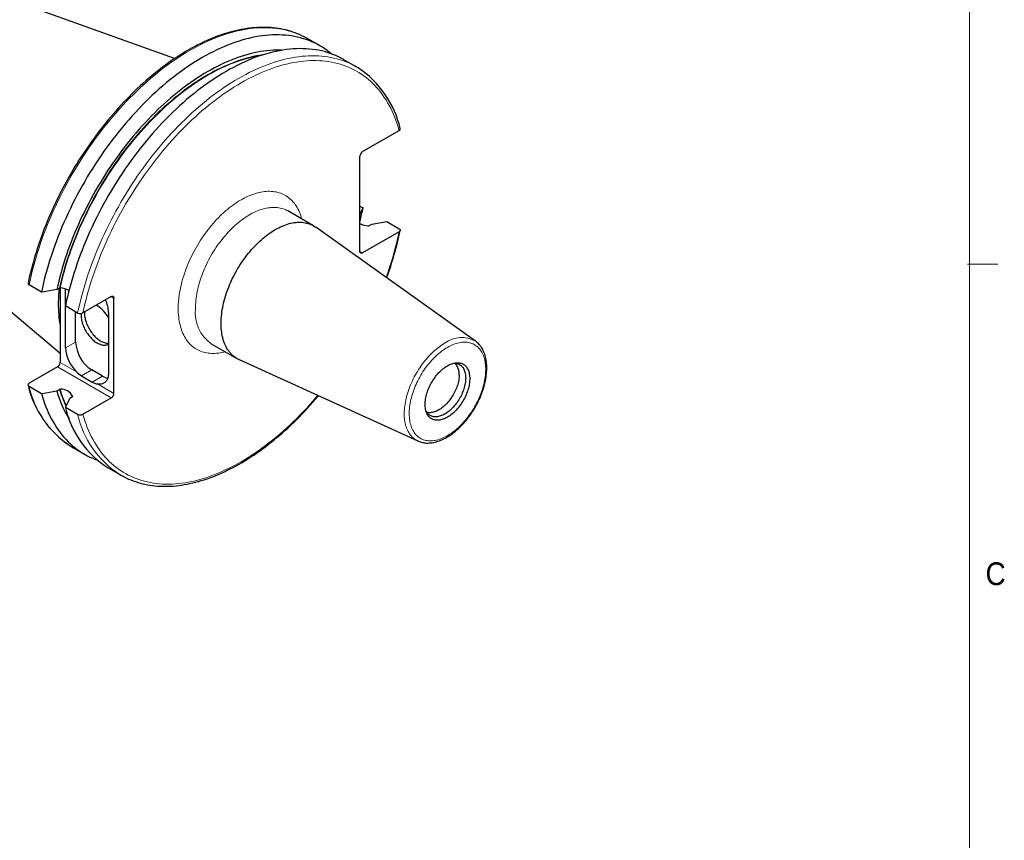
# Model space of a CAD drawing. Header units: inches. Extents: x 0.5 to 16.5, y 0.2 to 10.8.
# Tile 4 of 5: x 12.5 to 16.5, y 5.7 to 9.1. Entities that reach past the tile are written whole.
import ezdxf

# ---------------------------------------------------------------- set-up
doc = ezdxf.new("R2010")
doc.units = ezdxf.units.IN
doc.header["$MEASUREMENT"] = 0
doc.styles.add('SLDTEXTSTYLE2', font='GOTHIC.TTF', dxfattribs={"width": 0.913})

msp = doc.modelspace()

# ---------------------------------------------------------------- linework, layer by layer
at = {"color": 7, "linetype": 'Continuous', "lineweight": 18}
for p, q in [((16.375, 0.4), (16.375, 10.6)), ((16.366466, 8.05), (16.491466, 8.05))]:
    msp.add_line(p, q, dxfattribs=at)
at = {"color": 7, "linetype": 'Continuous', "lineweight": 25}
for p, q in [((13.107694, 8.89492), (11.907628, 9.327378)), ((13.70619, 8.947323), (13.655092, 8.976821)), ((13.85485, 8.861503), (13.804353, 8.890654)), ((11.508972, 8.63681), (12.637775, 7.683661)), ((13.880515, 8.512907), (14.030972, 8.599765)), ((13.869908, 8.102597), (13.869908, 8.494536)), ((13.679525, 8.207806), (13.573944, 8.268756)), ((13.869908, 8.28901), (13.882706, 8.281622)), ((13.882706, 8.281622), (13.869908, 8.255749)), ((13.906897, 8.208099), (13.918196, 8.214622)), ((13.918196, 8.214622), (13.98087, 8.224954)), ((13.98087, 8.224954), (14.031366, 8.195802)), ((14.3448, 7.733663), (13.688046, 8.202323)), ((14.030972, 8.183329), (13.880515, 8.096472)), ((12.561002, 7.935054), (12.509904, 7.964552)), ((12.634974, 7.951908), (12.623676, 7.945386)), ((12.637775, 7.952423), (12.637775, 7.646429)), ((12.659872, 7.881761), (12.659872, 7.947975)), ((12.848139, 7.916929), (12.731269, 7.849462)), ((12.858746, 7.518865), (12.858746, 7.910804)), ((12.709662, 7.849234), (12.659165, 7.878386)), ((12.659872, 7.705936), (12.659872, 7.877978)), ((12.701591, 7.73002), (12.701591, 7.853894)), ((12.789979, 7.879251), (12.786325, 7.881245)), ((12.836649, 7.851297), (12.836649, 7.603885)), ((14.344628, 7.733786), (14.3448, 7.733663)), ((13.259009, 7.723214), (13.36459, 7.662263)), ((13.373599, 7.657626), (14.107879, 7.323259)), ((12.627168, 7.628057), (12.510298, 7.56059)), ((12.812253, 7.58979), (12.767706, 7.615506)), ((12.72538, 7.591072), (12.769927, 7.565355)), ((12.509904, 7.548116), (12.561002, 7.518618)), ((12.623676, 7.52895), (12.634974, 7.535472)), ((12.688361, 7.504653), (12.677062, 7.498131)), ((12.731269, 7.433026), (12.848139, 7.500494)), ((12.659165, 7.46195), (12.709662, 7.432799)), ((12.679302, 7.303083), (12.686421, 7.298851)), ((12.686421, 7.298851), (12.737519, 7.269353)), ((12.835682, 7.212685), (12.886179, 7.183534))]:
    msp.add_line(p, q, dxfattribs=at)
at = {"color": 8, "linetype": 'Continuous', "lineweight": 18}
for p, q in [((13.869908, 8.102595), (13.880515, 8.096472)), ((12.858746, 7.910804), (12.848137, 7.916928)), ((12.701591, 7.73002), (12.659872, 7.705936)), ((12.848139, 7.500494), (12.627168, 7.628057)), ((12.637775, 7.646429), (12.704656, 7.607819)), ((12.767706, 7.615506), (12.72538, 7.591072)), ((12.812253, 7.58979), (12.769927, 7.565355)), ((12.791865, 7.557474), (12.858746, 7.518865))]:
    msp.add_line(p, q, dxfattribs=at)
at = {"color": 7, "linetype": 'Continuous', "lineweight": 25, "flags": 128}
for points in [[(13.648198, 8.980681), (13.640049, 8.984997), (13.631139, 8.989382), (13.622089, 8.993506), (13.612902, 8.99737), (13.603579, 9.000972), (13.594124, 9.00431), (13.584539, 9.007385), (13.574827, 9.010194), (13.564991, 9.012736), (13.555033, 9.015012), (13.544956, 9.017019), (13.534763, 9.018758), (13.524457, 9.020227), (13.514041, 9.021425), (13.503519, 9.022353), (13.492893, 9.023009), (13.482167, 9.023393), (13.471345, 9.023504), (13.460429, 9.023344), (13.449423, 9.02291), (13.438332, 9.022204), (13.427157, 9.021226), (13.415904, 9.019975), (13.404575, 9.018452), (13.393175, 9.016658), (13.381706, 9.014592), (13.370174, 9.012256), (13.358581, 9.009651), (13.346931, 9.006777), (13.335229, 9.003635), (13.323477, 9.000226), (13.31168, 8.996552), (13.299842, 8.992613), (13.287965, 8.988411), (13.276055, 8.983948), (13.264114, 8.979225), (13.252146, 8.974243), (13.240156, 8.969005), (13.228146, 8.963511), (13.216121, 8.957765), (13.204084, 8.951767), (13.192038, 8.94552), (13.179989, 8.939026), (13.167938, 8.932287), (13.155891, 8.925304), (13.14385, 8.918082), (13.131819, 8.910621), (13.119802, 8.902924), (13.107802, 8.894994), (13.095823, 8.886832), (13.083869, 8.878443), (13.071943, 8.869828), (13.060048, 8.86099), (13.048189, 8.851931), (13.036368, 8.842656), (13.02459, 8.833166), (13.012857, 8.823464), (13.001174, 8.813554), (12.989543, 8.803439), (12.977969, 8.793121), (12.966454, 8.782604), (12.955002, 8.771892), (12.943617, 8.760987), (12.932302, 8.749892), (12.92106, 8.738612), (12.909894, 8.72715), (12.898808, 8.715508), (12.887806, 8.703692), (12.87689, 8.691703), (12.866064, 8.679547), (12.855331, 8.667227), (12.844694, 8.654745), (12.834156, 8.642108), (12.823721, 8.629317), (12.813391, 8.616377), (12.803171, 8.603292), (12.793062, 8.590066), (12.783067, 8.576703), (12.773191, 8.563207), (12.763436, 8.549582), (12.753804, 8.535832), (12.744299, 8.521961), (12.734923, 8.507974), (12.725679, 8.493875), (12.716571, 8.479668), (12.7076, 8.465358), (12.69877, 8.450948), (12.690084, 8.436443), (12.681543, 8.421847), (12.67315, 8.407166), (12.664908, 8.392402), (12.65682, 8.377562), (12.648888, 8.362648), (12.641114, 8.347667), (12.6335, 8.332622), (12.62605, 8.317517), (12.618764, 8.302358), (12.611646, 8.287149), (12.604698, 8.271895), (12.597922, 8.256599), (12.591319, 8.241268), (12.584892, 8.225905), (12.578643, 8.210515), (12.572574, 8.195102), (12.566686, 8.179672), (12.560981, 8.164228), (12.555462, 8.148777), (12.550129, 8.133321), (12.544985, 8.117867), (12.540032, 8.102418), (12.535269, 8.086979), (12.5307, 8.071555), (12.526326, 8.05615), (12.522148, 8.04077), (12.518166, 8.025418), (12.514384, 8.0101), (12.510801, 7.99482), (12.507419, 7.979582), (12.505761, 7.971661)], [(13.752779, 8.914671), (13.74526, 8.920796), (13.735529, 8.928197), (13.725556, 8.935211), (13.715345, 8.941834), (13.704901, 8.948063), (13.694228, 8.953895), (13.683332, 8.959328), (13.672218, 8.964358), (13.660891, 8.968984), (13.649357, 8.973203), (13.63762, 8.977014), (13.625687, 8.980413), (13.613563, 8.983401), (13.601254, 8.985975), (13.588766, 8.988134), (13.576104, 8.989877), (13.563275, 8.991204), (13.550285, 8.992113), (13.537139, 8.992605), (13.523844, 8.992679), (13.510407, 8.992335), (13.496833, 8.991573), (13.483129, 8.990393), (13.469302, 8.988797), (13.455358, 8.986785), (13.441303, 8.984357), (13.427145, 8.981515), (13.412889, 8.978261), (13.398544, 8.974596), (13.384114, 8.970521), (13.369609, 8.966038), (13.355033, 8.961151), (13.340394, 8.95586), (13.3257, 8.950168), (13.310956, 8.944079), (13.29617, 8.937595), (13.281349, 8.930718), (13.2665, 8.923453), (13.25163, 8.915803), (13.236745, 8.907772), (13.221854, 8.899362), (13.206963, 8.890578), (13.192079, 8.881425), (13.177208, 8.871907), (13.162359, 8.862027), (13.147538, 8.851791), (13.132753, 8.841204), (13.118009, 8.830271), (13.103314, 8.818996), (13.088676, 8.807386), (13.0741, 8.795445), (13.059594, 8.783179), (13.045165, 8.770594), (13.030819, 8.757697), (13.016564, 8.744492), (13.002405, 8.730987), (12.988351, 8.717187), (12.974407, 8.7031), (12.960579, 8.688732), (12.946875, 8.674089), (12.933302, 8.659179), (12.919864, 8.644009), (12.906569, 8.628585), (12.893424, 8.612916), (12.880433, 8.597008), (12.867604, 8.580869), (12.854942, 8.564507), (12.842454, 8.547929), (12.830145, 8.531143), (12.818021, 8.514158), (12.806088, 8.49698), (12.794352, 8.479619), (12.782817, 8.462083), (12.77149, 8.444379), (12.760376, 8.426517), (12.74948, 8.408504), (12.738808, 8.39035), (12.728363, 8.372062), (12.718152, 8.353649), (12.708179, 8.33512), (12.698449, 8.316485), (12.688966, 8.29775), (12.679735, 8.278927), (12.67076, 8.260023), (12.662046, 8.241047), (12.653596, 8.222008), (12.645415, 8.202916), (12.637506, 8.183778), (12.629873, 8.164606), (12.62252, 8.145406), (12.615451, 8.12619), (12.608668, 8.106964), (12.602175, 8.08774), (12.595975, 8.068525), (12.59007, 8.049329), (12.584464, 8.03016), (12.57916, 8.011029), (12.574159, 7.991944), (12.569464, 7.972914), (12.565078, 7.953947), (12.561002, 7.935054)], [(13.655092, 8.976821), (13.653803, 8.977561), (13.64841, 8.980574)], [(13.549091, 8.929394), (13.538222, 8.929682), (13.525801, 8.929645), (13.51325, 8.929224), (13.500576, 8.928419), (13.487783, 8.92723), (13.474878, 8.925658), (13.461867, 8.923703), (13.448755, 8.921366), (13.43555, 8.918649), (13.422256, 8.915552), (13.40888, 8.912077), (13.395428, 8.908226), (13.381906, 8.904001), (13.368321, 8.899403), (13.354679, 8.894434), (13.340986, 8.889098), (13.327249, 8.883395), (13.313473, 8.877329), (13.299665, 8.870904), (13.285832, 8.86412), (13.271979, 8.856983), (13.258114, 8.849494), (13.244243, 8.841658), (13.230371, 8.833478), (13.216506, 8.824958), (13.202653, 8.816102), (13.18882, 8.806914), (13.175012, 8.797398), (13.161236, 8.787558), (13.147499, 8.7774), (13.133806, 8.766927), (13.120164, 8.756145), (13.106579, 8.745058), (13.093057, 8.733672), (13.079605, 8.721991), (13.066229, 8.710022), (13.052936, 8.69777), (13.03973, 8.685241), (13.026618, 8.672439), (13.013607, 8.659371), (13.000702, 8.646044), (12.987909, 8.632463), (12.975235, 8.618634), (12.962684, 8.604565), (12.950263, 8.59026), (12.937978, 8.575728), (12.925833, 8.560974), (12.913836, 8.546006), (12.901991, 8.53083), (12.890303, 8.515454), (12.878778, 8.499884), (12.867422, 8.484127), (12.85624, 8.468192), (12.845236, 8.452084), (12.834416, 8.435813), (12.823786, 8.419384), (12.813348, 8.402806), (12.80311, 8.386087), (12.793074, 8.369233), (12.783247, 8.352254), (12.773632, 8.335155), (12.764234, 8.317947), (12.755057, 8.300636), (12.746105, 8.28323), (12.737383, 8.265738), (12.728895, 8.248168), (12.720644, 8.230527), (12.712635, 8.212823), (12.70487, 8.195066), (12.697354, 8.177263), (12.69009, 8.159422), (12.683081, 8.141551), (12.676331, 8.123659), (12.669842, 8.105754), (12.663619, 8.087845), (12.657663, 8.069939), (12.651977, 8.052044), (12.646564, 8.03417), (12.641426, 8.016324), (12.636566, 7.998514), (12.631987, 7.980749), (12.627689, 7.963037), (12.623676, 7.945386)], [(13.804353, 8.890654), (13.803064, 8.891395), (13.792391, 8.897227), (13.781495, 8.902659), (13.770381, 8.90769), (13.759054, 8.912316), (13.74752, 8.916535), (13.735783, 8.920345), (13.72385, 8.923745), (13.711727, 8.926732), (13.699418, 8.929306), (13.686929, 8.931466), (13.674268, 8.933209), (13.661438, 8.934536), (13.648448, 8.935445), (13.635302, 8.935937), (13.622008, 8.936011), (13.60857, 8.935666), (13.594996, 8.934904), (13.581292, 8.933725), (13.567465, 8.932129), (13.553521, 8.930116), (13.539466, 8.927689), (13.525308, 8.924847), (13.511052, 8.921593), (13.496707, 8.917927), (13.482278, 8.913852), (13.467772, 8.90937), (13.453196, 8.904482), (13.438558, 8.899191), (13.423863, 8.8935), (13.409119, 8.88741), (13.394333, 8.880926), (13.379512, 8.87405), (13.364663, 8.866785), (13.349793, 8.859135), (13.334909, 8.851103), (13.320017, 8.842693), (13.305126, 8.83391), (13.290242, 8.824757), (13.275372, 8.815238), (13.260523, 8.805359), (13.245702, 8.795123), (13.230916, 8.784536), (13.216172, 8.773602), (13.201477, 8.762328), (13.186839, 8.750717), (13.172263, 8.738776), (13.157757, 8.726511), (13.143328, 8.713926), (13.128982, 8.701028), (13.114727, 8.687824), (13.100569, 8.674319), (13.086514, 8.660519), (13.07257, 8.646432), (13.058743, 8.632063), (13.045039, 8.617421), (13.031465, 8.602511), (13.018027, 8.58734), (13.004733, 8.571917), (12.991587, 8.556247), (12.978596, 8.540339), (12.965767, 8.5242), (12.953106, 8.507838), (12.940617, 8.49126), (12.928308, 8.474475), (12.916184, 8.457489), (12.904252, 8.440312), (12.892515, 8.422951), (12.880981, 8.405415), (12.869654, 8.387711), (12.85854, 8.369849), (12.847644, 8.351836), (12.836971, 8.333681), (12.826527, 8.315393), (12.816315, 8.29698), (12.806342, 8.278452), (12.796612, 8.259816), (12.787129, 8.241082), (12.777898, 8.222258), (12.768923, 8.203354), (12.760209, 8.184378), (12.751759, 8.16534), (12.743578, 8.146247), (12.735669, 8.12711), (12.728036, 8.107937), (12.720684, 8.088738), (12.713614, 8.069521), (12.706831, 8.050296), (12.700338, 8.031071), (12.694138, 8.011856), (12.688233, 7.99266), (12.682628, 7.973492), (12.677323, 7.954361), (12.672322, 7.935275), (12.667627, 7.916245), (12.663241, 7.897279), (12.659165, 7.878386)], [(13.861968, 8.857271), (13.853561, 8.862244), (13.848167, 8.865256)], [(14.030972, 8.599765), (14.032266, 8.600608), (14.033389, 8.601549), (14.034571, 8.602936), (14.035348, 8.604464), (14.035643, 8.605972), (14.035474, 8.607534), (14.03546, 8.607565)], [(13.522057, 8.192213), (13.529269, 8.196241), (13.536473, 8.199995), (13.543663, 8.203472), (13.550829, 8.206667), (13.557965, 8.209577), (13.565064, 8.212199), (13.572117, 8.214531), (13.579118, 8.216569), (13.58606, 8.218312), (13.592934, 8.219758), (13.599733, 8.220905), (13.606451, 8.221752), (13.613081, 8.222299), (13.619615, 8.222544), (13.626047, 8.222488), (13.63237, 8.22213), (13.638577, 8.221471), (13.644662, 8.220512), (13.650618, 8.219253), (13.65644, 8.217697), (13.66212, 8.215843), (13.667654, 8.213696), (13.673035, 8.211255), (13.678258, 8.208526), (13.683316, 8.205509), (13.688046, 8.202323)], [(13.373599, 7.657626), (13.37108, 7.658813), (13.365857, 7.661543), (13.360799, 7.66456), (13.355909, 7.66786), (13.351194, 7.671441), (13.346658, 7.675298), (13.342306, 7.679427), (13.338142, 7.683825), (13.334171, 7.688486), (13.330398, 7.693405), (13.326825, 7.698579), (13.323457, 7.704), (13.320298, 7.709663), (13.31735, 7.715563), (13.314617, 7.721693), (13.312101, 7.728047), (13.309806, 7.734617), (13.307733, 7.741399), (13.305885, 7.748383), (13.304264, 7.755563), (13.302871, 7.762931), (13.301708, 7.77048), (13.300776, 7.778201), (13.300076, 7.786087), (13.299609, 7.794129), (13.299376, 7.802318), (13.299376, 7.810647), (13.299609, 7.819107), (13.300076, 7.827688), (13.300776, 7.836382), (13.301708, 7.845179), (13.302871, 7.85407), (13.304264, 7.863046), (13.305885, 7.872098), (13.307733, 7.881216), (13.309806, 7.89039), (13.312101, 7.899611), (13.314617, 7.90887), (13.31735, 7.918155), (13.320298, 7.927459), (13.323457, 7.93677), (13.326825, 7.94608), (13.330398, 7.955378), (13.334171, 7.964654), (13.338142, 7.9739), (13.342306, 7.983104), (13.346658, 7.992259), (13.351194, 8.001353), (13.355909, 8.010378), (13.360799, 8.019324), (13.365857, 8.028181), (13.37108, 8.036941), (13.376461, 8.045593), (13.381994, 8.05413), (13.387675, 8.062542), (13.393496, 8.07082), (13.399453, 8.078956), (13.405538, 8.08694), (13.411745, 8.094766), (13.418068, 8.102424), (13.424499, 8.109906), (13.431034, 8.117205), (13.437663, 8.124313), (13.444382, 8.131222), (13.451181, 8.137926), (13.458055, 8.144416), (13.464996, 8.150688), (13.471997, 8.156732), (13.479051, 8.162545), (13.48615, 8.168119), (13.493286, 8.173448), (13.500452, 8.178527), (13.507641, 8.183351), (13.514846, 8.187914), (13.522057, 8.192213)], [(14.031366, 8.195802), (14.032225, 8.195261), (14.033613, 8.194125), (14.034683, 8.192836), (14.035352, 8.191493), (14.03564, 8.190066), (14.035521, 8.188635), (14.034988, 8.187196), (14.034051, 8.185816), (14.032701, 8.184508), (14.030972, 8.183329)], [(13.880515, 8.096472), (13.878856, 8.095665), (13.877237, 8.095179), (13.8757, 8.095027), (13.874281, 8.095212), (13.873015, 8.095729), (13.871934, 8.096567), (13.871064, 8.097703), (13.870427, 8.099111), (13.870039, 8.100756), (13.869908, 8.102597)], [(12.623676, 7.945386), (12.563865, 7.935524), (12.561002, 7.935054)], [(12.848139, 7.916929), (12.849798, 7.917737), (12.851417, 7.918222), (12.852954, 7.918374), (12.854373, 7.918189), (12.855639, 7.917672), (12.85672, 7.916834), (12.85759, 7.915698), (12.858227, 7.91429), (12.858615, 7.912645), (12.858746, 7.910804)], [(12.737932, 7.853308), (12.737859, 7.851385), (12.737859, 7.846848), (12.738092, 7.842185), (12.738557, 7.837412), (12.739252, 7.832545), (12.740175, 7.827603), (12.741322, 7.822601), (12.74269, 7.817558), (12.744274, 7.812492), (12.746068, 7.80742), (12.748066, 7.80236), (12.750261, 7.79733), (12.752645, 7.792348), (12.75521, 7.78743), (12.757946, 7.782595), (12.760845, 7.77786), (12.763896, 7.77324), (12.767088, 7.768752), (12.77041, 7.764412), (12.773851, 7.760236), (12.777398, 7.756237), (12.781039, 7.75243), (12.784761, 7.748828), (12.788551, 7.745444), (12.792395, 7.742291), (12.796281, 7.739377), (12.800194, 7.736715), (12.804122, 7.734314), (12.808049, 7.732181), (12.811962, 7.730325), (12.815848, 7.728752), (12.819692, 7.727467), (12.823482, 7.726475), (12.827204, 7.725779), (12.830845, 7.725382), (12.834392, 7.725286), (12.836649, 7.725385)], [(12.723915, 7.847163), (12.723717, 7.843221), (12.723717, 7.838684), (12.72395, 7.834021), (12.724415, 7.829248), (12.72511, 7.824381), (12.726033, 7.819439), (12.72718, 7.814437), (12.728548, 7.809394), (12.730132, 7.804328), (12.731926, 7.799256), (12.733924, 7.794196), (12.736119, 7.789166), (12.738503, 7.784184), (12.741068, 7.779266), (12.743804, 7.774431), (12.746703, 7.769695), (12.749754, 7.765076), (12.752946, 7.760588), (12.756268, 7.756248), (12.759709, 7.752071), (12.763256, 7.748073), (12.766897, 7.744266), (12.770619, 7.740664), (12.774409, 7.73728), (12.778253, 7.734126), (12.782139, 7.731213), (12.786052, 7.728551), (12.789979, 7.72615), (12.793907, 7.724017), (12.79782, 7.722161), (12.801706, 7.720588), (12.80555, 7.719303), (12.80934, 7.718311), (12.813062, 7.717615), (12.816703, 7.717218), (12.82025, 7.717122), (12.823691, 7.717326), (12.827013, 7.71783), (12.830205, 7.718632), (12.833256, 7.71973), (12.836155, 7.721118), (12.836649, 7.721393)], [(14.107962, 7.323224), (14.108054, 7.323179), (14.112803, 7.321191), (14.11768, 7.319466), (14.122682, 7.318007), (14.127804, 7.316816), (14.133041, 7.315895), (14.138389, 7.315246), (14.143841, 7.31487), (14.149392, 7.314771), (14.155035, 7.31495), (14.160763, 7.315407), (14.166568, 7.316143), (14.172442, 7.317159), (14.178375, 7.318453), (14.18436, 7.320025), (14.190388, 7.32187), (14.196448, 7.323988), (14.202533, 7.326374), (14.208633, 7.329025), (14.214741, 7.331935), (14.220848, 7.335101), (14.226945, 7.338516), (14.233026, 7.342176), (14.239082, 7.346075), (14.245107, 7.350206), (14.251092, 7.354565), (14.257032, 7.359144), (14.262919, 7.363937), (14.268746, 7.368939), (14.274508, 7.374141), (14.280198, 7.379539), (14.285808, 7.385123), (14.291333, 7.390888), (14.296767, 7.396826), (14.302103, 7.40293), (14.307336, 7.409192), (14.312459, 7.415604), (14.317466, 7.422158), (14.322352, 7.428847), (14.327111, 7.435662), (14.331737, 7.442595), (14.336225, 7.449638), (14.34057, 7.456782), (14.344767, 7.464019), (14.34881, 7.471339), (14.352694, 7.478734), (14.356415, 7.486196), (14.359969, 7.493714), (14.363351, 7.501281), (14.366556, 7.508888), (14.36958, 7.516525), (14.372421, 7.524183), (14.375073, 7.531854), (14.377534, 7.539528), (14.3798, 7.547196), (14.381868, 7.55485), (14.383735, 7.56248), (14.385398, 7.570078), (14.386854, 7.577634), (14.388101, 7.58514), (14.389137, 7.592588), (14.389958, 7.599967), (14.390565, 7.607269), (14.390954, 7.614487), (14.391123, 7.621609), (14.391073, 7.628629), (14.3908, 7.635537), (14.390305, 7.642323), (14.389587, 7.64898), (14.388645, 7.655496), (14.387479, 7.661863), (14.386091, 7.668071), (14.384481, 7.674112), (14.38265, 7.679974), (14.380603, 7.68565), (14.378341, 7.691129), (14.375868, 7.696403), (14.373189, 7.701464), (14.37031, 7.706303), (14.367235, 7.710913), (14.363971, 7.715289), (14.360525, 7.719425), (14.356902, 7.723317), (14.353109, 7.726961), (14.349153, 7.730353), (14.345039, 7.733492), (14.344599, 7.733789)], [(14.321105, 7.579508), (14.320987, 7.574082), (14.320635, 7.568536), (14.320048, 7.562881), (14.31923, 7.557134), (14.318181, 7.551308), (14.316904, 7.545419), (14.315403, 7.539481), (14.313682, 7.533511), (14.311744, 7.527523), (14.309595, 7.521533), (14.307241, 7.515556), (14.304687, 7.509607), (14.301941, 7.503702), (14.299008, 7.497855), (14.295897, 7.492083), (14.292616, 7.486399), (14.289172, 7.480819), (14.285575, 7.475356), (14.281835, 7.470025), (14.27796, 7.464839), (14.273961, 7.459812), (14.269848, 7.454956), (14.265631, 7.450284), (14.261321, 7.445809), (14.25693, 7.44154), (14.252468, 7.437491), (14.247948, 7.433669), (14.24338, 7.430087), (14.238776, 7.426752), (14.234149, 7.423674), (14.22951, 7.42086), (14.22487, 7.418318), (14.220243, 7.416054), (14.21564, 7.414073), (14.211072, 7.412382), (14.206551, 7.410983), (14.20209, 7.409882), (14.197698, 7.40908), (14.193389, 7.40858), (14.189172, 7.408383), (14.185058, 7.40849), (14.181059, 7.408899), (14.177184, 7.409612), (14.173444, 7.410624), (14.169847, 7.411934), (14.166404, 7.413539), (14.163122, 7.415434), (14.160011, 7.417614), (14.157079, 7.420075), (14.154332, 7.422808), (14.151778, 7.425809), (14.149424, 7.429068), (14.147275, 7.432577), (14.145338, 7.436328), (14.143616, 7.440311), (14.142115, 7.444515), (14.140839, 7.448931), (14.13979, 7.453545), (14.138971, 7.458347), (14.138385, 7.463325), (14.138032, 7.468465), (14.137915, 7.473754), (14.138032, 7.479179), (14.138385, 7.484726), (14.138971, 7.490381), (14.13979, 7.496128), (14.140839, 7.501954), (14.142115, 7.507843), (14.143616, 7.51378), (14.145338, 7.519751), (14.147275, 7.525739), (14.149424, 7.531729), (14.151778, 7.537706), (14.154332, 7.543655), (14.157079, 7.54956), (14.160011, 7.555406), (14.163122, 7.561179), (14.166404, 7.566862), (14.169847, 7.572443), (14.173444, 7.577905), (14.177184, 7.583237), (14.181059, 7.588423), (14.185058, 7.59345), (14.189172, 7.598306), (14.193389, 7.602977), (14.197698, 7.607453), (14.20209, 7.611721), (14.206551, 7.615771), (14.211072, 7.619592), (14.21564, 7.623175), (14.220243, 7.626509), (14.22487, 7.629587), (14.22951, 7.632401), (14.234149, 7.634944), (14.238776, 7.637208), (14.24338, 7.639189), (14.247948, 7.64088), (14.252468, 7.642279), (14.25693, 7.64338), (14.261321, 7.644182), (14.265631, 7.644682), (14.269848, 7.644879), (14.273961, 7.644772), (14.27796, 7.644362), (14.281835, 7.64365), (14.285575, 7.642638), (14.289172, 7.641327), (14.292616, 7.639723), (14.295897, 7.637828), (14.299008, 7.635647), (14.301941, 7.633187), (14.304687, 7.630453), (14.307241, 7.627453), (14.309595, 7.624194), (14.311744, 7.620684), (14.313682, 7.616933), (14.315403, 7.612951), (14.316904, 7.608746), (14.318181, 7.604331), (14.31923, 7.599717), (14.320048, 7.594914), (14.320635, 7.589937), (14.320987, 7.584797), (14.321105, 7.579508)], [(14.255582, 7.643077), (14.257706, 7.643096), (14.261639, 7.642901), (14.265454, 7.642403), (14.269142, 7.641605), (14.272692, 7.640509), (14.276094, 7.639118), (14.27934, 7.637434), (14.282421, 7.635464), (14.285327, 7.633213), (14.288051, 7.630686), (14.290585, 7.627891), (14.292923, 7.624834), (14.295058, 7.621526), (14.296985, 7.617974), (14.298697, 7.614189), (14.300191, 7.61018), (14.301462, 7.605959), (14.302507, 7.601538), (14.303322, 7.596928), (14.303906, 7.592142), (14.304257, 7.587193), (14.304374, 7.582095)], [(12.836649, 7.603885), (12.836521, 7.599219), (12.836139, 7.594719), (12.835504, 7.590401), (12.834618, 7.586283), (12.833486, 7.582379), (12.83211, 7.578706), (12.830497, 7.575277), (12.828652, 7.572105), (12.826584, 7.569204), (12.824299, 7.566583), (12.821807, 7.564253), (12.819117, 7.562224), (12.81624, 7.560502), (12.813187, 7.559095), (12.809969, 7.558008), (12.806598, 7.557245), (12.803089, 7.556809), (12.799455, 7.556702), (12.795708, 7.556924), (12.791865, 7.557474)], [(14.304374, 7.582095), (14.304257, 7.576862), (14.303906, 7.571508), (14.303322, 7.566048), (14.302507, 7.560497), (14.301462, 7.554869), (14.300191, 7.549181), (14.298697, 7.543448), (14.296985, 7.537685), (14.295058, 7.531909), (14.292923, 7.526135), (14.290585, 7.52038), (14.288051, 7.514658), (14.285327, 7.508986), (14.282421, 7.503379), (14.27934, 7.497853), (14.276094, 7.492422), (14.272692, 7.487102), (14.269142, 7.481907), (14.265454, 7.476851), (14.261639, 7.471949), (14.257706, 7.467213), (14.253667, 7.462657), (14.249533, 7.458293), (14.245315, 7.454133), (14.241025, 7.450188), (14.236674, 7.44647), (14.232274, 7.442989), (14.227837, 7.439753), (14.223376, 7.436772), (14.218903, 7.434055), (14.21443, 7.431608), (14.209969, 7.429438), (14.205532, 7.427551), (14.201133, 7.425953), (14.196781, 7.424647), (14.192491, 7.423638), (14.188273, 7.422928), (14.184139, 7.422519), (14.1801, 7.422412), (14.176167, 7.422607), (14.172352, 7.423105), (14.168664, 7.423903), (14.165114, 7.424999), (14.161712, 7.42639), (14.158466, 7.428073), (14.155386, 7.430043), (14.152479, 7.432295), (14.149755, 7.434822), (14.147221, 7.437617), (14.144883, 7.440673), (14.142748, 7.443982), (14.141708, 7.44582)], [(14.27746, 7.595133), (14.277344, 7.589989), (14.276996, 7.584725), (14.276417, 7.579356), (14.275609, 7.573898), (14.274574, 7.568364), (14.273315, 7.562771), (14.271835, 7.557134), (14.270138, 7.551469), (14.26823, 7.545792), (14.266115, 7.540118), (14.2638, 7.534463), (14.261291, 7.528844), (14.258594, 7.523275), (14.255718, 7.517772), (14.252671, 7.512352), (14.24946, 7.507027), (14.246095, 7.501814), (14.242585, 7.496728), (14.23894, 7.491781), (14.235171, 7.486989), (14.231287, 7.482364), (14.2273, 7.477919), (14.22322, 7.473667), (14.219059, 7.469619), (14.214829, 7.465787), (14.210541, 7.462182), (14.206208, 7.458813), (14.201841, 7.45569), (14.197452, 7.452822), (14.193055, 7.450216), (14.18866, 7.44788), (14.184281, 7.445821), (14.179929, 7.444043), (14.175617, 7.442553), (14.171357, 7.441354), (14.16716, 7.440449), (14.163038, 7.439842), (14.159003, 7.439533), (14.155066, 7.439524), (14.151238, 7.439815), (14.14753, 7.440404), (14.144578, 7.441112)], [(12.510298, 7.56059), (12.508994, 7.559739), (12.507526, 7.558445), (12.506427, 7.556984), (12.505802, 7.555496), (12.505627, 7.55392), (12.506113, 7.551941), (12.506919, 7.55062), (12.508129, 7.549361), (12.509904, 7.548116)], [(12.561002, 7.518618), (12.563865, 7.519088), (12.623676, 7.52895)], [(12.561002, 7.518618), (12.565078, 7.504431), (12.569464, 7.490529), (12.574159, 7.476919), (12.57916, 7.463608), (12.584464, 7.450601), (12.59007, 7.437905), (12.595975, 7.425526), (12.602175, 7.41347), (12.608668, 7.401742), (12.615451, 7.390348), (12.62252, 7.379293), (12.629873, 7.368584), (12.637506, 7.358223), (12.645415, 7.348217), (12.653596, 7.338571), (12.662046, 7.329288), (12.67076, 7.320373), (12.679735, 7.311831), (12.688966, 7.303666), (12.698449, 7.29588), (12.708179, 7.288479), (12.718152, 7.281465), (12.728363, 7.274842), (12.738808, 7.268613), (12.74948, 7.262781), (12.760376, 7.257348), (12.77149, 7.252318), (12.782817, 7.247692), (12.789093, 7.245337)], [(12.677062, 7.498131), (12.65998, 7.463602), (12.659165, 7.46195)], [(12.893073, 7.179673), (12.901222, 7.175357), (12.910131, 7.170973), (12.919181, 7.166848), (12.928369, 7.162984), (12.937691, 7.159383), (12.947146, 7.156044), (12.956731, 7.15297), (12.966443, 7.150161), (12.97628, 7.147618), (12.986238, 7.145343), (12.996315, 7.143335), (13.006508, 7.141597), (13.016814, 7.140128), (13.027229, 7.138929), (13.037752, 7.138002), (13.048377, 7.137346), (13.059103, 7.136962), (13.069926, 7.13685), (13.080842, 7.137011), (13.091847, 7.137444), (13.102939, 7.13815), (13.114113, 7.139129), (13.125367, 7.140379), (13.136696, 7.141902), (13.148096, 7.143697), (13.159564, 7.145762), (13.171097, 7.148098), (13.18269, 7.150704), (13.194339, 7.153578), (13.206042, 7.15672), (13.217793, 7.160129), (13.22959, 7.163803), (13.241429, 7.167742), (13.253305, 7.171943), (13.265216, 7.176406), (13.277157, 7.18113), (13.289124, 7.186111), (13.301115, 7.19135), (13.313125, 7.196843), (13.32515, 7.20259), (13.337187, 7.208587), (13.349232, 7.214834), (13.361282, 7.221329), (13.373332, 7.228068), (13.38538, 7.23505), (13.397421, 7.242273), (13.409452, 7.249734), (13.421469, 7.257431), (13.433469, 7.265361), (13.445447, 7.273522), (13.457402, 7.281912), (13.469328, 7.290527), (13.481223, 7.299365), (13.493082, 7.308423), (13.504902, 7.317699), (13.516681, 7.327189), (13.528413, 7.33689), (13.540097, 7.3468), (13.551727, 7.356916), (13.563302, 7.367233), (13.574816, 7.37775), (13.586268, 7.388463), (13.597653, 7.399368), (13.608969, 7.410462), (13.620211, 7.421742), (13.631376, 7.433205), (13.642462, 7.444846), (13.653465, 7.456663), (13.664381, 7.468651), (13.675207, 7.480807), (13.68594, 7.493128), (13.696577, 7.505609), (13.699564, 7.509192)], [(12.87906, 7.187766), (12.887468, 7.182793), (12.892861, 7.179781)]]:
    msp.add_lwpolyline(points, dxfattribs=at)
at = {"color": 8, "linetype": 'Continuous', "lineweight": 18, "flags": 128}
for points in [[(13.64841, 8.980574), (13.64313, 8.983393), (13.632234, 8.988826), (13.62112, 8.993856), (13.609793, 8.998482), (13.598259, 9.002701), (13.586522, 9.006512), (13.574589, 9.009911), (13.562466, 9.012899), (13.550157, 9.015473), (13.537668, 9.017632), (13.525007, 9.019375), (13.512177, 9.020702), (13.499187, 9.021612), (13.486041, 9.022103), (13.472747, 9.022177), (13.459309, 9.021833), (13.445735, 9.021071), (13.432031, 9.019892), (13.418204, 9.018295), (13.40426, 9.016283), (13.390205, 9.013855), (13.376047, 9.011014), (13.361791, 9.007759), (13.347446, 9.004094), (13.333017, 9.000019), (13.318511, 8.995536), (13.303935, 8.990649), (13.289297, 8.985358), (13.274602, 8.979666), (13.259858, 8.973577), (13.245072, 8.967093), (13.230251, 8.960216), (13.215402, 8.952952), (13.200532, 8.945301), (13.185648, 8.93727), (13.170756, 8.92886), (13.155865, 8.920076), (13.140981, 8.910923), (13.126111, 8.901405), (13.111262, 8.891525), (13.096441, 8.881289), (13.081655, 8.870702), (13.066911, 8.859769), (13.052216, 8.848494), (13.037578, 8.836884), (13.023002, 8.824943), (13.008496, 8.812677), (12.994067, 8.800092), (12.979721, 8.787195), (12.965466, 8.77399), (12.951308, 8.760485), (12.937253, 8.746686), (12.923309, 8.732598), (12.909482, 8.71823), (12.895778, 8.703587), (12.882204, 8.688677), (12.868766, 8.673507), (12.855472, 8.658083), (12.842326, 8.642414), (12.829335, 8.626506), (12.816506, 8.610367), (12.803845, 8.594005), (12.791356, 8.577427), (12.779047, 8.560641), (12.766923, 8.543656), (12.754991, 8.526478), (12.743254, 8.509118), (12.73172, 8.491581), (12.720393, 8.473877), (12.709279, 8.456015), (12.698383, 8.438002), (12.68771, 8.419848), (12.677266, 8.40156), (12.667054, 8.383147), (12.657081, 8.364618), (12.647351, 8.345983), (12.637868, 8.327249), (12.628637, 8.308425), (12.619662, 8.289521), (12.610948, 8.270545), (12.602498, 8.251506), (12.594317, 8.232414), (12.586408, 8.213277), (12.578775, 8.194104), (12.571423, 8.174904), (12.564353, 8.155688), (12.55757, 8.136462), (12.551077, 8.117238), (12.544877, 8.098023), (12.538972, 8.078827), (12.533367, 8.059658), (12.528062, 8.040527), (12.523061, 8.021442), (12.518366, 8.002412), (12.51398, 7.983445), (12.509904, 7.964552)], [(13.4783, 8.912661), (13.470174, 8.911614), (13.457424, 8.909675), (13.444576, 8.907365), (13.431637, 8.904682), (13.418612, 8.90163), (13.405508, 8.898209), (13.392329, 8.894421), (13.379083, 8.890268), (13.365776, 8.885751), (13.352412, 8.880873), (13.338999, 8.875635), (13.325543, 8.870041), (13.31205, 8.864093), (13.298526, 8.857793), (13.284977, 8.851144), (13.271409, 8.84415), (13.257829, 8.836814), (13.244243, 8.829138), (13.230656, 8.821127), (13.217076, 8.812785), (13.203508, 8.804114), (13.189959, 8.795119), (13.176435, 8.785804), (13.162942, 8.776173), (13.149486, 8.766231), (13.136073, 8.755983), (13.12271, 8.745432), (13.109402, 8.734584), (13.096156, 8.723444), (13.082977, 8.712016), (13.069873, 8.700307), (13.056848, 8.688321), (13.043909, 8.676064), (13.031061, 8.663541), (13.018311, 8.650759), (13.005664, 8.637723), (12.993127, 8.624439), (12.980704, 8.610912), (12.968401, 8.59715), (12.956225, 8.583159), (12.944181, 8.568945), (12.932273, 8.554514), (12.920509, 8.539873), (12.908892, 8.525029), (12.897429, 8.509988), (12.886124, 8.494758), (12.874983, 8.479345), (12.864011, 8.463757), (12.853213, 8.448), (12.842594, 8.432082), (12.832158, 8.41601), (12.821911, 8.399792), (12.811856, 8.383434), (12.802, 8.366945), (12.792346, 8.350331), (12.782898, 8.333601), (12.773661, 8.316762), (12.76464, 8.299822), (12.755838, 8.282788), (12.747259, 8.265669), (12.738908, 8.248471), (12.730787, 8.231204), (12.722901, 8.213875), (12.715254, 8.196491), (12.707849, 8.179062), (12.700689, 8.161594), (12.693777, 8.144095), (12.687117, 8.126575), (12.680712, 8.10904), (12.674565, 8.091499), (12.668678, 8.07396), (12.663054, 8.05643), (12.657696, 8.038919), (12.652606, 8.021433), (12.647787, 8.003981), (12.643241, 7.986571), (12.638969, 7.969211), (12.634974, 7.951908)], [(13.462957, 8.907797), (13.457601, 8.906938), (13.444795, 8.904631), (13.431898, 8.901955), (13.418916, 8.89891), (13.405854, 8.895497), (13.39272, 8.891719), (13.379517, 8.887577), (13.366254, 8.883073), (13.352935, 8.878209), (13.339566, 8.872988), (13.326155, 8.867411), (13.312707, 8.861481), (13.299227, 8.855201), (13.285723, 8.848574), (13.272201, 8.841603), (13.258666, 8.834291), (13.245125, 8.826641), (13.231584, 8.818656), (13.218049, 8.810342), (13.204527, 8.8017), (13.191023, 8.792736), (13.177543, 8.783453), (13.164095, 8.773856), (13.150684, 8.763948), (13.137315, 8.753735), (13.123996, 8.743221), (13.110733, 8.732411), (13.09753, 8.72131), (13.084395, 8.709923), (13.071334, 8.698255), (13.058352, 8.686311), (13.045455, 8.674097), (13.032649, 8.661619), (13.019941, 8.648882), (13.007335, 8.635892), (12.994838, 8.622655), (12.982455, 8.609176), (12.970192, 8.595463), (12.958055, 8.581522), (12.946048, 8.567358), (12.934179, 8.552978), (12.922451, 8.538389), (12.910871, 8.523598), (12.899443, 8.508611), (12.888174, 8.493435), (12.877067, 8.478076), (12.866128, 8.462543), (12.855363, 8.446842), (12.844775, 8.43098), (12.83437, 8.414965), (12.824153, 8.398804), (12.814128, 8.382504), (12.8043, 8.366072), (12.794674, 8.349517), (12.785253, 8.332845), (12.776042, 8.316065), (12.767045, 8.299183), (12.758267, 8.282209), (12.749711, 8.265148), (12.741381, 8.24801), (12.733281, 8.230803), (12.725415, 8.213533), (12.717787, 8.196209), (12.710399, 8.178838), (12.703255, 8.161429), (12.696359, 8.14399), (12.689714, 8.126529), (12.683322, 8.109053), (12.677187, 8.091571), (12.671311, 8.07409), (12.665697, 8.056618), (12.660348, 8.039164), (12.655266, 8.021736), (12.650453, 8.004341), (12.645912, 7.986987), (12.641644, 7.969683), (12.637653, 7.952436)], [(13.848167, 8.865256), (13.842888, 8.868076), (13.831992, 8.873508), (13.820878, 8.878539), (13.809551, 8.883165), (13.798017, 8.887384), (13.78628, 8.891194), (13.774347, 8.894594), (13.762223, 8.897581), (13.749914, 8.900155), (13.737426, 8.902314), (13.724764, 8.904058), (13.711935, 8.905384), (13.698945, 8.906294), (13.685799, 8.906786), (13.672504, 8.906859), (13.659067, 8.906515), (13.645493, 8.905753), (13.631789, 8.904574), (13.617962, 8.902978), (13.604017, 8.900965), (13.589963, 8.898538), (13.575805, 8.895696), (13.561549, 8.892442), (13.547204, 8.888776), (13.532774, 8.884701), (13.518268, 8.880219), (13.503693, 8.875331), (13.489054, 8.87004), (13.47436, 8.864349), (13.459616, 8.858259), (13.44483, 8.851775), (13.430009, 8.844899), (13.41516, 8.837634), (13.40029, 8.829984), (13.385405, 8.821952), (13.370514, 8.813542), (13.355623, 8.804759), (13.340739, 8.795606), (13.325868, 8.786087), (13.311019, 8.776208), (13.296198, 8.765972), (13.281412, 8.755385), (13.266669, 8.744451), (13.251974, 8.733177), (13.237335, 8.721566), (13.22276, 8.709625), (13.208254, 8.697359), (13.193825, 8.684775), (13.179479, 8.671877), (13.165224, 8.658673), (13.151065, 8.645167), (13.137011, 8.631368), (13.123067, 8.617281), (13.109239, 8.602912), (13.095535, 8.58827), (13.081962, 8.57336), (13.068524, 8.558189), (13.055229, 8.542766), (13.042084, 8.527096), (13.029093, 8.511188), (13.016264, 8.495049), (13.003602, 8.478687), (12.991114, 8.462109), (12.978805, 8.445323), (12.966681, 8.428338), (12.954748, 8.411161), (12.943012, 8.3938), (12.931477, 8.376263), (12.92015, 8.35856), (12.909036, 8.340697), (12.89814, 8.322685), (12.887468, 8.30453), (12.877023, 8.286242), (12.866812, 8.267829), (12.856839, 8.249301), (12.847109, 8.230665), (12.837626, 8.211931), (12.828395, 8.193107), (12.81942, 8.174203), (12.810706, 8.155227), (12.802256, 8.136188), (12.794075, 8.117096), (12.786166, 8.097959), (12.778533, 8.078786), (12.77118, 8.059587), (12.764111, 8.04037), (12.757328, 8.021145), (12.750835, 8.00192), (12.744634, 7.982705), (12.73873, 7.963509), (12.733124, 7.944341), (12.72782, 7.925209), (12.722819, 7.906124), (12.718124, 7.887094), (12.713738, 7.868128), (12.709662, 7.849234)], [(14.030972, 8.599765), (14.026913, 8.613632), (14.02255, 8.627219), (14.017886, 8.640519), (14.012924, 8.653526), (14.007664, 8.666234), (14.002111, 8.678637), (13.996265, 8.690728), (13.990131, 8.702504), (13.983711, 8.713957), (13.977008, 8.725082), (13.970026, 8.735875), (13.962767, 8.74633), (13.955234, 8.756442), (13.947432, 8.766207), (13.939365, 8.77562), (13.931035, 8.784676), (13.922447, 8.793372), (13.913605, 8.801703), (13.904512, 8.809665), (13.895174, 8.817254), (13.885595, 8.824468), (13.875779, 8.831302), (13.86573, 8.837753), (13.855454, 8.843819), (13.844956, 8.849497), (13.834239, 8.854783), (13.82331, 8.859675), (13.812173, 8.864172), (13.800834, 8.86827), (13.789297, 8.871969), (13.777569, 8.875266), (13.765655, 8.878159), (13.753561, 8.880648), (13.741291, 8.882732), (13.728853, 8.884408), (13.716251, 8.885677), (13.703491, 8.886538), (13.690581, 8.88699), (13.677525, 8.887033), (13.66433, 8.886668), (13.651002, 8.885894), (13.637547, 8.884712), (13.623972, 8.883122), (13.610282, 8.881125), (13.596486, 8.878722), (13.582588, 8.875914), (13.568595, 8.872703), (13.554515, 8.869089), (13.540353, 8.865075), (13.526116, 8.860663), (13.511811, 8.855854), (13.497445, 8.850652), (13.483024, 8.845057), (13.468556, 8.839073), (13.454046, 8.832704), (13.439502, 8.82595), (13.424931, 8.818817), (13.410339, 8.811307), (13.395733, 8.803424), (13.381121, 8.795171), (13.366508, 8.786553), (13.351903, 8.777573), (13.337311, 8.768235), (13.322739, 8.758545), (13.308196, 8.748506), (13.293686, 8.738123), (13.279217, 8.727402), (13.264796, 8.716346), (13.25043, 8.704962), (13.236125, 8.693255), (13.221889, 8.68123), (13.207727, 8.668893), (13.193646, 8.656249), (13.179654, 8.643305), (13.165756, 8.630067), (13.151959, 8.61654), (13.13827, 8.602732), (13.124695, 8.588648), (13.11124, 8.574296), (13.097912, 8.559682), (13.084717, 8.544812), (13.071661, 8.529695), (13.05875, 8.514336), (13.045991, 8.498744), (13.033389, 8.482925), (13.02095, 8.466888), (13.008681, 8.450638), (12.996586, 8.434185), (12.984672, 8.417536), (12.972944, 8.400698), (12.961408, 8.38368), (12.950068, 8.366489), (12.938932, 8.349135), (12.928002, 8.331623), (12.917286, 8.313964), (12.906787, 8.296165), (12.896511, 8.278235), (12.886463, 8.260182), (12.876647, 8.242014), (12.867067, 8.223741), (12.857729, 8.20537), (12.848637, 8.18691), (12.839795, 8.16837), (12.831207, 8.149759), (12.822877, 8.131085), (12.814809, 8.112358), (12.807007, 8.093585), (12.799475, 8.074776), (12.792216, 8.05594), (12.785233, 8.037085), (12.77853, 8.018221), (12.77211, 7.999355), (12.765976, 7.980498), (12.760131, 7.961657), (12.754577, 7.942842), (12.749318, 7.924062), (12.744355, 7.905325), (12.739691, 7.88664), (12.735329, 7.868016), (12.731269, 7.849462)], [(13.123055, 7.867417), (13.123171, 7.876442), (13.123521, 7.885593), (13.124103, 7.894863), (13.124918, 7.904242), (13.125965, 7.913723), (13.127242, 7.923297), (13.128748, 7.932954), (13.130482, 7.942688), (13.132443, 7.952487), (13.134629, 7.962345), (13.137037, 7.972251), (13.139666, 7.982197), (13.142514, 7.992175), (13.145576, 8.002174), (13.148852, 8.012185), (13.152338, 8.022201), (13.15603, 8.032212), (13.159926, 8.042208), (13.164022, 8.052181), (13.168314, 8.062121), (13.172798, 8.07202), (13.17747, 8.081869), (13.182327, 8.091659), (13.187363, 8.101381), (13.192574, 8.111025), (13.197956, 8.120585), (13.203503, 8.13005), (13.209211, 8.139413), (13.215074, 8.148664), (13.221087, 8.157796), (13.227245, 8.1668), (13.233542, 8.175668), (13.239972, 8.184392), (13.24653, 8.192964), (13.253209, 8.201377), (13.260004, 8.209623), (13.266909, 8.217694), (13.273916, 8.225583), (13.281021, 8.233283), (13.288216, 8.240787), (13.295495, 8.248088), (13.302851, 8.25518), (13.310278, 8.262056), (13.317769, 8.26871), (13.325318, 8.275136), (13.332916, 8.281328), (13.340559, 8.287281), (13.348238, 8.292989), (13.355946, 8.298447), (13.363678, 8.30365), (13.371425, 8.308593), (13.379181, 8.313273), (13.386939, 8.317684), (13.394691, 8.321822), (13.402432, 8.325685), (13.410153, 8.329269), (13.417847, 8.332569), (13.425509, 8.335584), (13.43313, 8.33831), (13.440705, 8.340746), (13.448225, 8.342888), (13.455685, 8.344735), (13.463078, 8.346286), (13.470396, 8.347538), (13.477634, 8.348492), (13.484785, 8.349145), (13.491842, 8.349497), (13.498798, 8.349548), (13.505649, 8.349298), (13.512387, 8.348748), (13.519006, 8.347897), (13.525501, 8.346746), (13.531865, 8.345297), (13.538093, 8.343551), (13.544179, 8.341509), (13.550118, 8.339173), (13.555904, 8.336545), (13.561532, 8.333628), (13.566997, 8.330425), (13.572294, 8.326938), (13.577419, 8.32317), (13.582366, 8.319124), (13.587131, 8.314806), (13.59171, 8.310217), (13.596098, 8.305363), (13.600292, 8.300248), (13.604289, 8.294876), (13.608083, 8.289253), (13.611673, 8.283383), (13.615054, 8.277272), (13.618223, 8.270925), (13.621179, 8.264348), (13.623917, 8.257547), (13.626436, 8.250527), (13.628733, 8.243297), (13.630786, 8.235942)], [(13.573944, 8.268756), (13.570085, 8.270877), (13.564783, 8.273463), (13.559325, 8.275757), (13.553717, 8.277758), (13.547965, 8.279463), (13.542075, 8.280871), (13.536054, 8.28198), (13.529907, 8.282789), (13.523641, 8.283298), (13.517263, 8.283505), (13.510779, 8.28341), (13.504196, 8.283014), (13.497522, 8.282317), (13.490762, 8.281319), (13.483924, 8.280023), (13.477016, 8.278428), (13.470044, 8.276537), (13.463015, 8.274352), (13.455938, 8.271875), (13.44882, 8.269109), (13.441668, 8.266056), (13.434489, 8.262719), (13.427291, 8.259104), (13.420082, 8.255212), (13.41287, 8.251048), (13.405661, 8.246616), (13.398463, 8.241922), (13.391284, 8.23697), (13.384132, 8.231765), (13.377014, 8.226313), (13.369937, 8.220619), (13.362909, 8.21469), (13.355937, 8.208531), (13.349028, 8.202149), (13.34219, 8.195551), (13.335431, 8.188744), (13.328756, 8.181734), (13.322173, 8.17453), (13.315689, 8.167138), (13.309311, 8.159567), (13.303045, 8.151824), (13.296898, 8.143918), (13.290877, 8.135857), (13.284987, 8.127649), (13.279235, 8.119303), (13.273628, 8.110828), (13.26817, 8.102232), (13.262867, 8.093524), (13.257726, 8.084715), (13.252751, 8.075812), (13.247948, 8.066826), (13.243322, 8.057765), (13.238877, 8.048639), (13.234619, 8.039459), (13.230551, 8.030232), (13.226678, 8.02097), (13.223005, 8.011681), (13.219534, 8.002377), (13.21627, 7.993065), (13.213216, 7.983756), (13.210375, 7.974461), (13.20775, 7.965187), (13.205344, 7.955946), (13.20316, 7.946748), (13.201199, 7.9376), (13.199464, 7.928514), (13.197957, 7.919499), (13.196679, 7.910564), (13.195632, 7.901719), (13.194816, 7.892972), (13.194232, 7.884334), (13.193882, 7.875812), (13.193765, 7.867417)], [(13.315851, 7.6904), (13.310278, 7.688942), (13.302851, 7.687243), (13.295495, 7.685841), (13.288216, 7.684738), (13.281021, 7.683935), (13.273916, 7.683432), (13.266909, 7.683231), (13.260004, 7.68333), (13.253209, 7.68373), (13.24653, 7.684431), (13.239972, 7.685432), (13.233542, 7.686732), (13.227245, 7.68833), (13.221087, 7.690224), (13.215074, 7.692413), (13.209211, 7.694895), (13.203503, 7.697668), (13.197956, 7.700728), (13.192574, 7.704074), (13.187363, 7.707702), (13.182327, 7.711609), (13.17747, 7.715792), (13.172798, 7.720246), (13.168314, 7.724968), (13.164022, 7.729953), (13.159926, 7.735197), (13.15603, 7.740695), (13.152338, 7.746442), (13.148852, 7.752434), (13.145576, 7.758663), (13.142514, 7.765126), (13.139666, 7.771816), (13.137037, 7.778727), (13.134629, 7.785852), (13.132443, 7.793186), (13.130482, 7.800722), (13.128748, 7.808453), (13.127242, 7.816371), (13.125965, 7.824471), (13.124918, 7.832743), (13.124103, 7.841182), (13.123521, 7.849779), (13.123171, 7.858527), (13.123055, 7.867417)], [(14.22951, 7.708192), (14.235569, 7.711556), (14.241619, 7.714644), (14.247651, 7.717453), (14.253657, 7.719978), (14.259626, 7.722216), (14.265551, 7.724164), (14.271422, 7.725818), (14.277231, 7.727176), (14.282968, 7.728237), (14.288627, 7.728997), (14.294198, 7.729457), (14.299672, 7.729616), (14.305043, 7.729473), (14.310301, 7.729029), (14.315439, 7.728284), (14.320449, 7.72724), (14.325324, 7.725897), (14.330057, 7.724259), (14.334641, 7.722326), (14.339068, 7.720104), (14.343333, 7.717593), (14.347428, 7.714799), (14.351349, 7.711725), (14.355088, 7.708377), (14.358641, 7.704758), (14.362002, 7.700875), (14.365166, 7.696732), (14.368128, 7.692338), (14.370885, 7.687696), (14.373431, 7.682816), (14.375764, 7.677704), (14.377879, 7.672367), (14.379774, 7.666813), (14.381446, 7.661052), (14.382892, 7.65509), (14.38411, 7.648938), (14.385098, 7.642604), (14.385856, 7.636098), (14.386381, 7.629429), (14.386672, 7.622607), (14.386731, 7.615643), (14.386556, 7.608547), (14.386147, 7.601328), (14.385506, 7.593999), (14.384633, 7.58657), (14.383529, 7.579052), (14.382197, 7.571456), (14.380638, 7.563793), (14.378854, 7.556075), (14.376849, 7.548313), (14.374624, 7.540519), (14.372184, 7.532705), (14.369532, 7.524881), (14.366672, 7.51706), (14.363609, 7.509253), (14.360345, 7.501472), (14.356888, 7.493729), (14.353241, 7.486034), (14.349411, 7.4784), (14.345402, 7.470837), (14.341221, 7.463357), (14.336875, 7.455971), (14.332368, 7.448691), (14.327709, 7.441526), (14.322904, 7.434487), (14.31796, 7.427585), (14.312885, 7.420831), (14.307686, 7.414233), (14.302371, 7.407803), (14.296947, 7.401549), (14.291424, 7.395481), (14.285808, 7.389608), (14.280109, 7.383938), (14.274334, 7.378481), (14.268493, 7.373243), (14.262594, 7.368234), (14.256646, 7.36346), (14.250658, 7.358928), (14.244638, 7.354645), (14.238596, 7.350618), (14.23254, 7.346852), (14.226479, 7.343354), (14.220424, 7.340127), (14.214381, 7.337178), (14.208361, 7.334511), (14.202373, 7.332128), (14.196425, 7.330035), (14.190526, 7.328234), (14.184685, 7.326727), (14.17891, 7.325518), (14.173211, 7.324607), (14.167596, 7.323997), (14.162072, 7.323687), (14.156648, 7.323679), (14.151333, 7.323973), (14.146134, 7.324567), (14.141059, 7.325462), (14.136115, 7.326656), (14.13131, 7.328147), (14.126651, 7.329933), (14.122145, 7.332011), (14.117798, 7.334378), (14.113617, 7.33703), (14.109608, 7.339965), (14.105778, 7.343177), (14.102131, 7.346661), (14.098674, 7.350413), (14.095411, 7.354426), (14.092347, 7.358696), (14.089487, 7.363214), (14.086835, 7.367976), (14.084395, 7.372973), (14.08217, 7.378199), (14.080165, 7.383645), (14.078381, 7.389304), (14.076822, 7.395166), (14.07549, 7.401224), (14.074386, 7.407469), (14.073513, 7.41389), (14.072872, 7.420479), (14.072464, 7.427225), (14.072289, 7.434119), (14.072347, 7.441151), (14.072639, 7.44831), (14.073164, 7.455585), (14.073921, 7.462965), (14.074909, 7.47044), (14.076128, 7.477999), (14.077573, 7.48563), (14.079245, 7.493322), (14.08114, 7.501063), (14.083256, 7.508842), (14.085588, 7.516648), (14.088135, 7.524468), (14.090891, 7.532292), (14.093854, 7.540107), (14.097018, 7.547903), (14.100379, 7.555666), (14.103931, 7.563387), (14.107671, 7.571053), (14.111591, 7.578653), (14.115686, 7.586176), (14.119951, 7.59361), (14.124378, 7.600944), (14.128962, 7.608169), (14.133695, 7.615272), (14.13857, 7.622243), (14.143581, 7.629073), (14.148719, 7.63575), (14.153977, 7.642265), (14.159347, 7.648608), (14.164822, 7.65477), (14.170392, 7.660742), (14.176051, 7.666514), (14.181789, 7.672079), (14.187598, 7.677428), (14.193469, 7.682552), (14.199393, 7.687445), (14.205363, 7.692099), (14.211368, 7.696507), (14.2174, 7.700663), (14.22345, 7.70456), (14.22951, 7.708192)], [(14.107879, 7.323259), (14.10387, 7.325222), (14.099438, 7.327734), (14.095173, 7.330528), (14.09108, 7.333601), (14.087165, 7.336949), (14.083432, 7.340567), (14.079889, 7.34445), (14.076538, 7.348592), (14.073386, 7.352989), (14.070435, 7.357633), (14.067691, 7.362518), (14.065158, 7.367638), (14.062837, 7.372986), (14.060734, 7.378553), (14.05885, 7.384334), (14.057189, 7.390318), (14.055753, 7.396499), (14.054543, 7.402868), (14.053561, 7.409415), (14.052809, 7.416132), (14.052288, 7.42301), (14.051998, 7.430038), (14.05194, 7.437208), (14.052114, 7.44451), (14.05252, 7.451932), (14.053156, 7.459466), (14.054023, 7.4671), (14.055119, 7.474825), (14.056443, 7.482629), (14.057992, 7.490501), (14.059765, 7.498431), (14.061758, 7.506408), (14.063971, 7.514421), (14.066398, 7.522458), (14.069037, 7.530509), (14.071885, 7.538562), (14.074937, 7.546607), (14.078189, 7.554632), (14.081637, 7.562626), (14.085275, 7.570578), (14.0891, 7.578477), (14.093105, 7.586312), (14.097285, 7.594073), (14.101634, 7.601748), (14.106146, 7.609327), (14.110816, 7.616799), (14.115636, 7.624155), (14.1206, 7.631384), (14.1257, 7.638476), (14.130931, 7.645421), (14.136285, 7.652209), (14.141754, 7.658832), (14.14733, 7.66528), (14.153007, 7.671544), (14.158776, 7.677616), (14.164629, 7.683487), (14.170559, 7.689148), (14.176556, 7.694593), (14.182613, 7.699814), (14.188721, 7.704803), (14.194873, 7.709554), (14.201058, 7.714059), (14.207269, 7.718314), (14.213498, 7.722311), (14.219735, 7.726045)], [(12.731269, 7.433026), (12.735329, 7.419159), (12.739691, 7.405572), (12.744355, 7.392272), (12.749318, 7.379265), (12.754577, 7.366557), (12.760131, 7.354154), (12.765976, 7.342062), (12.77211, 7.330287), (12.77853, 7.318834), (12.785233, 7.307708), (12.792216, 7.296916), (12.799475, 7.286461), (12.807007, 7.276348), (12.814809, 7.266583), (12.822877, 7.257171), (12.831207, 7.248114), (12.839795, 7.239419), (12.848637, 7.231088), (12.857729, 7.223126), (12.867067, 7.215537), (12.876647, 7.208323), (12.886463, 7.201489), (12.896511, 7.195037), (12.906787, 7.188972), (12.917286, 7.183294), (12.928002, 7.178008), (12.938932, 7.173115), (12.950068, 7.168619), (12.961408, 7.16452), (12.972944, 7.160822), (12.984672, 7.157525), (12.996586, 7.154631), (13.008681, 7.152142), (13.02095, 7.150059), (13.033389, 7.148383), (13.045991, 7.147114), (13.05875, 7.146253), (13.071661, 7.145801), (13.084717, 7.145758), (13.097912, 7.146123), (13.11124, 7.146897), (13.124695, 7.148079), (13.13827, 7.149669), (13.151959, 7.151666), (13.165756, 7.154069), (13.179654, 7.156877), (13.193646, 7.160088), (13.207727, 7.163702), (13.221889, 7.167715), (13.236125, 7.172128), (13.25043, 7.176936), (13.264796, 7.182139), (13.279217, 7.187734), (13.293686, 7.193717), (13.308196, 7.200087), (13.322739, 7.20684), (13.337311, 7.213974), (13.351903, 7.221484), (13.366508, 7.229367), (13.381121, 7.23762), (13.395733, 7.246238), (13.410339, 7.255218), (13.424931, 7.264555), (13.439502, 7.274246), (13.454046, 7.284285), (13.468556, 7.294667), (13.483024, 7.305389), (13.497445, 7.316444), (13.511811, 7.327828), (13.526116, 7.339536), (13.540353, 7.351561), (13.554515, 7.363898), (13.568595, 7.376542), (13.582588, 7.389486), (13.596486, 7.402724), (13.610282, 7.416251), (13.623972, 7.430059), (13.637547, 7.444142), (13.651002, 7.458495), (13.66433, 7.473109), (13.677525, 7.487978), (13.690581, 7.503096), (13.696805, 7.510448)]]:
    msp.add_lwpolyline(points, dxfattribs=at)
at = {"color": 7, "linetype": 'Continuous', "lineweight": 25}
for centre, radius, start, end in [((13.636984, 8.515834), 0.408874, 12.963495, 56.581599), ((13.892772, 8.493583), 0.022884, 122.387101, 177.612898), ((12.586424, 8.551457), 1.32407, 345.777389, 348.241217), ((13.909123, 8.289811), 0.082385, 241.575584, 266.587198), ((13.904683, 8.212283), 0.004734, 264.380395, 297.8985), ((12.661137, 8.478641), 1.404625, 339.827864, 348.087362), ((12.512217, 7.97065), 0.006522, 171.112779, 249.228542), ((13.332799, 7.888172), 0.702538, 174.885407, 179.925431), ((12.637163, 7.947858), 0.004604, 83.893717, 118.385177), ((12.633148, 7.872243), 0.080319, 59.503442, 86.784658), ((12.709612, 7.84814), 0.127076, 1.423332, 25.627039), ((13.18929, 7.886535), 0.559034, 179.738452, 189.407664), ((12.718057, 7.764195), 0.135686, 29.071546, 57.990212), ((12.720248, 7.870036), 0.02334, 243.028624, 298.17802), ((12.844761, 7.736337), 0.143309, 182.526179, 237.473817), ((12.806014, 7.713361), 0.146331, 182.908577, 226.158401), ((12.614911, 7.647382), 0.022884, 302.386859, 357.613141), ((12.77825, 7.677696), 0.101484, 223.515496, 238.602227), ((14.212083, 7.599463), 0.06552, 356.210417, 41.579455), ((12.846784, 7.647475), 0.067231, 239.095013, 258.368488), ((12.904284, 7.644517), 0.408869, 192.965225, 236.581715), ((13.058523, 7.6532), 0.45225, 195.946395, 211.877724), ((12.63718, 7.531337), 0.004686, 84.206515, 118.072379), ((12.640699, 7.481665), 0.05442, 26.796689, 93.208687), ((12.803772, 7.62509), 0.068657, 240.465191, 260.012705), ((12.687712, 7.506079), 0.001567, 294.461848, 4.384728), ((12.835882, 7.519818), 0.022884, 302.386859, 357.613141), ((13.047149, 7.549568), 0.397754, 192.725556, 237.882785), ((12.720249, 7.453482), 0.023235, 242.8936, 298.313044)]:
    msp.add_arc(centre, radius, start, end, dxfattribs=at)
at = {"color": 8, "linetype": 'Continuous', "lineweight": 18}
for centre, radius, start, end in [((12.664368, 8.474822), 1.397346, 339.962131, 347.959374), ((13.350273, 7.851366), 0.157328, 174.144524, 234.543302), ((14.288088, 7.63461), 0.11416, 60.312459, 126.780145), ((12.899799, 7.63659), 0.399807, 192.784933, 236.529429), ((13.088535, 7.67052), 0.473239, 196.580876, 205.517559), ((13.090474, 7.671361), 0.47262, 196.642836, 205.249965), ((13.099557, 7.521273), 0.399807, 192.784933, 236.529429)]:
    msp.add_arc(centre, radius, start, end, dxfattribs=at)

# ---------------------------------------------------------------- texts
at = {"color": 7, "linetype": 'Continuous', "lineweight": 0, "insert": (16.441007, 6.82444), "char_height": 0.09375, "attachment_point": 1, "style": 'SLDTEXTSTYLE2'}
msp.add_mtext('C', dxfattribs=at)

doc.saveas('drawing.dxf')
